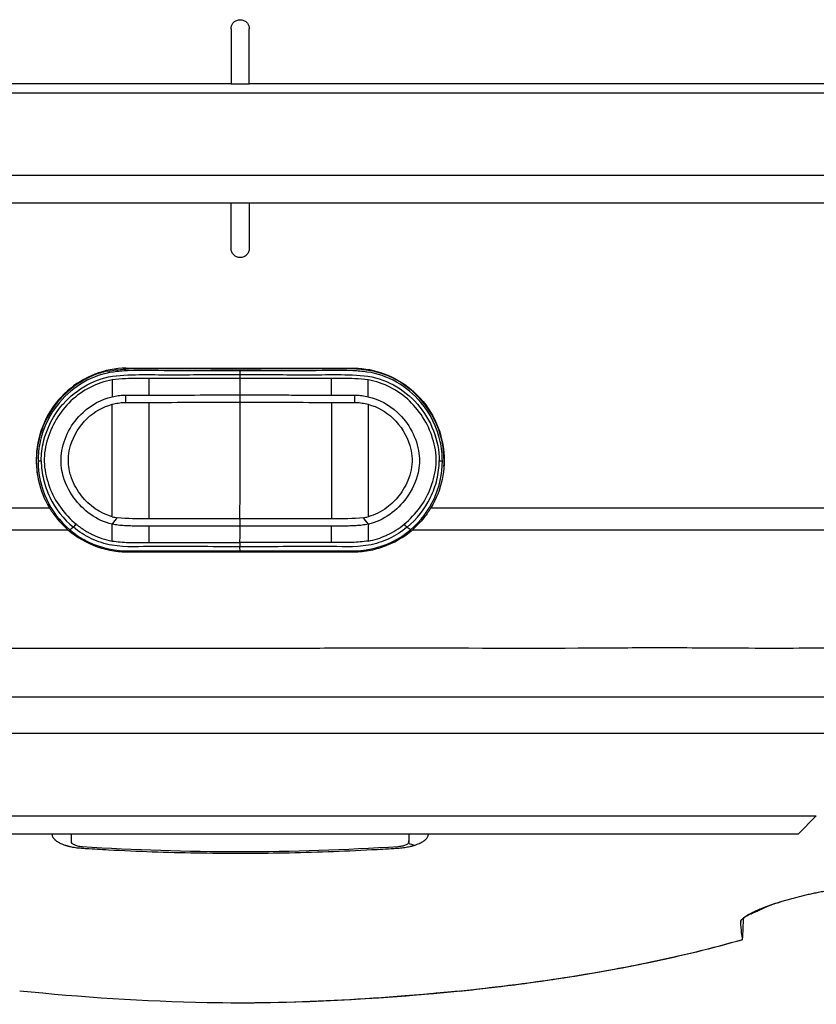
# Model space of a CAD drawing. Header units: millimetres. Extents: x 0 to 4378, y 0 to 2376.
# Tile 146 of 256: x 765 to 809, y 1950 to 2003. Entities that reach past the tile are written whole.
import ezdxf

# ---------------------------------------------------------------- set-up
doc = ezdxf.new("R2010")
doc.units = ezdxf.units.MM
doc.header["$LTSCALE"] = 0.2

# ---------------------------------------------------------------- blocks, each defined once
blk = doc.blocks.new('A$C67cfe5fe')
for p, q in [((-0.5, -163.4), (-0.5, -166.4)), ((0.5, -166.4), (0.5, -163.4)), ((-0.5, -166.4), (-39.432, -166.4)), ((-0.5, -166.4), (0.5, -166.4)), ((39.432, -166.4), (0.5, -166.4)), ((-39, -166.9), (39, -166.9)), ((-39, -171.4), (39, -171.4)), ((-39, -171.4), (39, -171.4)), ((-39, -172.9), (39, -172.9)), ((-0.5, -175.4), (-0.5, -172.9)), ((0.5, -172.9), (0.5, -175.4)), ((-6.228, -181.938), (-0.09, -181.938)), ((-0.09, -181.938), (6.228, -181.938)), ((-11.04, -187.015), (-10.872, -187.015)), ((10.877, -187.015), (11.045, -187.015)), ((10.456, -189.566), (10.456, -189.566)), ((10.857, -189.566), (10.857, -189.566)), ((10.859, -189.566), (10.859, -189.566)), ((13.986, -189.566), (13.986, -189.566)), ((23.43, -189.566), (23.43, -189.566)), ((26.929, -189.566), (26.929, -189.566)), ((27.559, -189.566), (27.559, -189.566)), ((-0.005, -191.927), (0.003, -191.927)), ((-39, -199.9), (39, -199.9)), ((37, -201.9), (-37, -201.9)), ((-31.475, -206.4), (31.475, -206.4)), ((30.475, -207.4), (31.475, -206.4)), ((30.475, -207.4), (-30.475, -207.4)), ((9.223, -207.818), (9.223, -207.765)), ((27.345, -212.188), (27.345, -212.211))]:
    blk.add_line(p, q)
for centre, radius, start, end in [((-3.35, -183.938), 1.5, 175.1175, 175.1294), ((-2, -188.4), 5.7, 53.6536, 53.6599), ((3.35, -183.938), 1.5, 4.8714, 4.8833), ((-6.35, -186.988), 0.784, 215.4561, 215.4593), ((-6.35, -186.988), 1, 230.3419, 230.3443), ((6.35, -186.988), 0.784, 325.2418, 325.2452), ((6.35, -186.988), 1, 310.0674, 310.0698)]:
    blk.add_arc(centre, radius, start, end)
for centre, major_axis, ratio, start_param, end_param in [((-6.986, -184.849), (0, -9.199), 0.000256, 4.463745, 4.565677), ((-4.974, -184.743), (-0.003, 9.195), 0.001532, 1.32558, 1.425488), ((4.979, -184.743), (-0.003, -9.195), 0.001532, 1.716105, 1.816012), ((6.991, -184.849), (0, -9.199), 0.000256, 1.717508, 1.81944), ((-6.293, -183.492), (-0.027, 0.358), 0.131782, 3.604181, 4.930859), ((0.069, -181.883), (41.488, 0.185), 0.036589, 4.559242, 4.590015), ((-0.007, -183.497), (0, -0.355), 0.003264, 0.504073, 1.825381), ((-0.057, -181.898), (41.434, -0.183), 0.03628, 4.834741, 4.865555), ((6.295, -183.492), (-0.024, -0.358), 0.119275, 4.493179, 5.819857), ((-6.921, -190.412), (-0.245, -0.32), 0.075438, 3.612818, 4.930109), ((-6.563, -185.29), (0.478, -4.846), 0.710711, 6.022517, 6.101881), ((-0.01, -190.482), (-0.005, 0.357), 0.003776, 0.498716, 1.824805), ((6.568, -185.29), (-0.478, -4.846), 0.710711, 0.181304, 0.260667), ((6.937, -190.404), (-0.251, 0.316), 0.0374, 4.493693, 5.810616)]:
    blk.add_ellipse(centre, major_axis=major_axis, ratio=ratio, start_param=start_param, end_param=end_param)
for points, knots in [([(-0.5, -163.4), (-0.5, -163.347), (-0.492, -163.295), (-0.457, -163.189), (-0.43, -163.138), (-0.361, -163.049), (-0.321, -163.013), (-0.221, -162.947), (-0.159, -162.921), (-0.075, -162.905), (-0.056, -162.903), (-0.03, -162.901), (-0.023, -162.9), (-0.01, -162.9), (-0.005, -162.9), (0.005, -162.9), (0.01, -162.9), (0.023, -162.9), (0.03, -162.901), (0.056, -162.903), (0.075, -162.905), (0.159, -162.921), (0.221, -162.947), (0.321, -163.013), (0.361, -163.049), (0.43, -163.138), (0.457, -163.189), (0.492, -163.295), (0.5, -163.347), (0.5, -163.4)], [-0.1574555, -0.1574555, -0.1574555, -0.1574555, -0.1416612, -0.1416612, -0.1241291, -0.1241291, -0.1081014, -0.1081014, -0.0880942, -0.0880942, -0.0825129, -0.0825129, -0.0802847, -0.0802847, -0.0787284, -0.0787284, -0.077172, -0.077172, -0.074944, -0.074944, -0.0693639, -0.0693639, -0.0493569, -0.0493569, -0.0333294, -0.0333294, -0.0157975, -0.0157975, -0.000001, -0.000001, -0.000001, -0.000001]), ([(0.5, -175.4), (0.5, -175.463), (0.488, -175.529), (0.437, -175.652), (0.398, -175.709), (0.31, -175.798), (0.253, -175.836), (0.13, -175.887), (0.063, -175.9), (-0.063, -175.9), (-0.13, -175.887), (-0.253, -175.836), (-0.31, -175.798), (-0.398, -175.709), (-0.437, -175.652), (-0.488, -175.529), (-0.5, -175.463), (-0.5, -175.4)], [0.1511512, 0.1511512, 0.1511512, 0.1511512, 0.1700527, 0.1700527, 0.1890362, 0.1890362, 0.2079284, 0.2079284, 0.2268206, 0.2268206, 0.2457128, 0.2457128, 0.264605, 0.264605, 0.2835884, 0.2835884, 0.3024899, 0.3024899, 0.3024899, 0.3024899]), ([(-6.228, -181.938), (-6.814, -181.949), (-7.395, -182.063), (-8.491, -182.49), (-8.998, -182.799), (-9.915, -183.609), (-10.306, -184.115), (-10.882, -185.247), (-11.059, -185.86), (-11.171, -187.03), (-11.135, -187.571), (-10.898, -188.614), (-10.697, -189.112), (-10.424, -189.566)], [-1.063022, -1.063022, -1.063022, -1.063022, -0.884806, -0.884806, -0.707382, -0.707382, -0.517464, -0.517464, -0.327347, -0.327347, -0.164239, -0.164239, -0.000391, -0.000391, -0.000391, -0.000391]), ([(-7.269, -182.113), (-7.53, -182.166), (-7.786, -182.241), (-8.644, -182.605), (-9.198, -182.985), (-10.595, -184.394), (-11.15, -185.702), (-11.139, -187.03), (-11.136, -187.41), (-11.089, -187.79), (-11.001, -188.161)], [-6.828206, -6.828206, -6.828206, -6.828206, -6.019079, -6.019079, -4.012719, -4.012719, 0, 0, 0, 1.155097, 1.155097, 1.155097, 1.155097]), ([(-0.005, -182.086), (-0.582, -182.086), (-1.249, -182.087), (-1.915, -182.086), (-2.004, -182.086), (-2.495, -182.085), (-2.985, -182.081), (-4.368, -182.097), (-5.262, -182.042), (-6.147, -182.086), (-6.406, -182.099), (-6.665, -182.121), (-8.06, -182.304), (-9.121, -182.928), (-10.386, -184.422), (-10.915, -185.499), (-11.04, -186.656), (-11.04, -187.015)], [-110.190469, -110.190469, -110.190469, -110.190469, -108.47688, -108.211247, -108.211247, -108.211247, -106.754335, -106.754335, -104.09027, -104.09027, -104.09027, -103.311035, -103.311035, -99.867736, -99.867736, -97.495612, -96.425052, -96.425052, -96.425052, -96.425052]), ([(-10.872, -187.015), (-10.872, -187.008), (-10.872, -187.002), (-10.872, -186.996), (-10.87, -186.648), (-10.825, -186.298), (-10.742, -185.956), (-10.56, -185.204), (-10.191, -184.496), (-9.684, -183.912), (-9.68, -183.909), (-9.677, -183.905), (-9.673, -183.901), (-8.932, -183.054), (-7.884, -182.471), (-6.775, -182.36), (-6.771, -182.36), (-6.767, -182.359), (-6.764, -182.359), (-6.21, -182.304), (-5.653, -182.293), (-5.093, -182.294), (-4.531, -182.295), (-3.967, -182.308), (-3.403, -182.302), (-2.836, -182.297), (-2.268, -182.297), (-1.699, -182.297), (-1.134, -182.297), (-0.569, -182.296), (-0.005, -182.296)], [-13.766731, -13.766731, -13.766731, -13.766731, -13.746995, -13.746995, -13.746995, -12.677572, -12.677572, -12.677572, -10.325221, -10.325221, -10.325221, -10.30933, -10.30933, -10.30933, -6.88347, -6.88347, -6.88347, -6.871665, -6.871665, -6.871665, -5.161042, -5.161042, -5.161042, -3.441356, -3.441356, -3.441356, -1.714274, -1.714274, -1.714274, 0, 0, 0, 0]), ([(-7.269, -182.113), (-7.076, -182.074), (-6.88, -182.046), (-6.488, -182.006), (-6.291, -181.993), (-6.094, -181.984)], [0, 0, 0, 0, 0.0591657, 0.0591657, 0.1183326, 0.1183326, 0.1183326, 0.1183326]), ([(6.102, -181.984), (4.069, -181.961), (2.036, -181.992), (-2.242, -181.996), (-4.07, -181.961), (-6.094, -181.984)], [-1.156807, -1.156807, -1.156807, -1.156807, -0.607264, -0.607264, 0, 0, 0, 0]), ([(11.045, -187.015), (11.045, -186.656), (10.92, -185.498), (10.391, -184.422), (9.127, -182.928), (8.065, -182.304), (6.67, -182.121), (6.412, -182.099), (6.153, -182.086), (5.267, -182.042), (4.373, -182.097), (2.99, -182.081), (2.5, -182.085), (2.01, -182.086), (1.92, -182.086), (1.252, -182.087), (0.58, -182.086), (-0.002, -182.086), (-0.005, -182.086)], [-123.959245, -123.959245, -123.959245, -123.959245, -122.889524, -120.519259, -120.519259, -117.078659, -117.078659, -116.300035, -116.300035, -116.300035, -113.638059, -113.638059, -112.182288, -112.182288, -112.182288, -111.916864, -110.197458, -110.190469, -110.190469, -110.190469, -110.190469]), ([(-0.005, -182.296), (1.131, -182.3), (2.266, -182.293), (4.528, -182.313), (5.655, -182.248), (7.891, -182.472), (8.943, -183.057), (10.429, -184.763), (10.876, -185.889), (10.877, -187.015)], [0, 0, 0, 0, 3.441683, 3.441683, 6.883366, 6.883366, 10.325049, 10.325049, 13.766731, 13.766731, 13.766731, 13.766731]), ([(6.23, -181.988), (6.209, -181.989), (6.187, -181.988), (6.144, -181.986), (6.123, -181.985), (6.102, -181.984)], [-0.01285355, -0.01285355, -0.01285355, -0.01285355, -0.00642169, -0.00642169, 0, 0, 0, 0]), ([(6.228, -181.938), (6.789, -181.948), (7.346, -182.053), (8.401, -182.446), (8.892, -182.731), (9.813, -183.498), (10.221, -183.993), (10.831, -185.111), (11.026, -185.721), (11.174, -186.912), (11.148, -187.477), (10.916, -188.57), (10.709, -189.092), (10.424, -189.566)], [0, 0, 0, 0, 0.170338, 0.170338, 0.339954, 0.339954, 0.529798, 0.529798, 0.719657, 0.719657, 0.888889, 0.888889, 1.059151, 1.059151, 1.059151, 1.059151]), ([(11.13, -187.324), (11.183, -186.419), (10.998, -185.502), (9.908, -183.416), (8.679, -182.394), (7.26, -182.11), (7.26, -182.11), (7.26, -182.11), (6.921, -182.042), (6.575, -182.008), (6.23, -181.988)], [28.013075, 28.013075, 28.013075, 28.013075, 30.759987, 30.759987, 35.15427, 35.15427, 35.154322, 35.154322, 35.154322, 36.2034, 36.2034, 36.2034, 36.2034]), ([(-6.988, -182.587), (-7.828, -182.727), (-8.622, -183.141), (-9.87, -184.329), (-10.325, -185.102), (-10.671, -186.349), (-10.728, -186.78), (-10.666, -187.626), (-10.561, -188.043), (-10.27, -188.832), (-10.074, -189.203), (-9.575, -189.887), (-9.277, -190.2), (-8.948, -190.472)], [20.788547, 20.788547, 20.788547, 20.788547, 23.444982, 23.444982, 26.101901, 26.101901, 27.43036, 27.43036, 28.758819, 28.758819, 30.087278, 30.087278, 31.415738, 31.415738, 31.415738, 31.415738]), ([(-0.005, -182.506), (-0.557, -182.506), (-1.109, -182.509), (-1.661, -182.509), (-2.213, -182.509), (-2.765, -182.507), (-3.317, -182.511), (-3.875, -182.516), (-4.432, -182.508), (-4.988, -182.511)], [13.589461, 13.589461, 13.589461, 13.589461, 15.291102, 15.291102, 15.291102, 16.992719, 16.992719, 16.992719, 18.712231, 18.712231, 18.712231, 18.712231]), ([(4.994, -182.511), (4.437, -182.508), (3.88, -182.516), (3.322, -182.511), (2.771, -182.507), (2.218, -182.509), (1.666, -182.509), (1.114, -182.509), (0.562, -182.506), (0.01, -182.506), (0.005, -182.506), (0, -182.506), (-0.005, -182.506)], [-18.712231, -18.712231, -18.712231, -18.712231, -16.997643, -16.997643, -16.997643, -15.300899, -15.300899, -15.300899, -13.604104, -13.604104, -13.604104, -13.589461, -13.589461, -13.589461, -13.589461]), ([(8.953, -190.472), (9.283, -190.2), (9.58, -189.887), (10.079, -189.203), (10.275, -188.832), (10.567, -188.043), (10.671, -187.626), (10.734, -186.78), (10.676, -186.349), (10.33, -185.102), (9.876, -184.329), (8.627, -183.141), (7.834, -182.727), (6.994, -182.587)], [-31.415738, -31.415738, -31.415738, -31.415738, -30.087278, -30.087278, -28.758819, -28.758819, -27.43036, -27.43036, -26.101901, -26.101901, -23.444982, -23.444982, -20.788547, -20.788547, -20.788547, -20.788547]), ([(-6.988, -183.505), (-6.879, -183.479), (-6.769, -183.459), (-6.658, -183.444), (-6.548, -183.428), (-6.437, -183.418), (-6.325, -183.414), (-6.301, -183.412), (-6.277, -183.412), (-6.253, -183.411)], [16.2046565, 16.2046565, 16.2046565, 16.2046565, 16.5350251, 16.5350251, 16.5350251, 16.8635253, 16.8635253, 16.8635253, 16.9347143, 16.9347143, 16.9347143, 16.9347143]), ([(-4.988, -183.412), (-4.575, -183.411), (-4.161, -183.411), (-3.334, -183.41), (-2.918, -183.41), (-1.671, -183.408), (-0.838, -183.407), (-0.006, -183.407)], [-0.5003967, -0.5003967, -0.5003967, -0.5003967, -0.3749442, -0.3749442, -0.2498089, -0.2498089, 0, 0, 0, 0]), ([(-0.006, -183.407), (0.83, -183.407), (1.665, -183.408), (2.707, -183.409), (2.915, -183.41), (3.28, -183.41), (3.436, -183.41), (4.06, -183.411), (4.527, -183.411), (4.994, -183.412)], [-0.5013435, -0.5013435, -0.5013435, -0.5013435, -0.2507469, -0.2507469, -0.1880948, -0.1880948, -0.1410476, -0.1410476, -0.0000391, -0.0000391, -0.0000391, -0.0000391]), ([(6.258, -183.411), (6.282, -183.412), (6.307, -183.412), (6.331, -183.413), (6.442, -183.418), (6.553, -183.428), (6.663, -183.443), (6.774, -183.459), (6.885, -183.479), (6.994, -183.505)], [-16.9650672, -16.9650672, -16.9650672, -16.9650672, -16.8938577, -16.8938577, -16.8938577, -16.565263, -16.565263, -16.565263, -16.2347997, -16.2347997, -16.2347997, -16.2347997]), ([(-6.997, -190.466), (-7.844, -190.28), (-8.575, -189.718), (-9.082, -189.027), (-9.38, -188.621), (-9.6, -188.153), (-9.709, -187.662), (-9.787, -187.316), (-9.809, -186.96), (-9.764, -186.606), (-9.655, -185.751), (-9.215, -184.946), (-8.584, -184.358), (-8.136, -183.939), (-7.58, -183.645), (-6.988, -183.505)], [6.83821, 6.83821, 6.83821, 6.83821, 9.362067, 9.362067, 9.362067, 10.842339, 10.842339, 10.842339, 11.887217, 11.887217, 11.887217, 14.411544, 14.411544, 14.411544, 16.204654, 16.204654, 16.204654, 16.204654]), ([(-9.267, -186.173), (-9.101, -185.612), (-8.774, -185.096), (-7.972, -184.32), (-7.497, -184.055), (-6.988, -183.918)], [12.517617, 12.517617, 12.517617, 12.517617, 14.410588, 14.410588, 16.122649, 16.122649, 16.122649, 16.122649]), ([(-6.989, -190.06), (-6.988, -189.856), (-6.988, -189.652), (-6.988, -189.446), (-6.988, -188.631), (-6.988, -187.796), (-6.988, -186.964), (-6.988, -186.95), (-6.988, -186.936), (-6.988, -186.922), (-6.988, -186.076), (-6.988, -185.234), (-6.988, -184.432), (-6.988, -184.258), (-6.988, -184.087), (-6.988, -183.918)], [-8.25646, -8.25646, -8.25646, -8.25646, -7.624618, -7.624618, -7.624618, -5.1247, -5.1247, -5.1247, -5.082989, -5.082989, -5.082989, -2.541442, -2.541442, -2.541442, -1.992945, -1.992945, -1.992945, -1.992945]), ([(-6.988, -183.918), (-6.88, -183.889), (-6.769, -183.865), (-6.658, -183.848), (-6.548, -183.831), (-6.437, -183.82), (-6.325, -183.814), (-6.3, -183.813), (-6.274, -183.812), (-6.248, -183.811)], [16.1226828, 16.1226828, 16.1226828, 16.1226828, 16.4885012, 16.4885012, 16.4885012, 16.8511653, 16.8511653, 16.8511653, 16.9347143, 16.9347143, 16.9347143, 16.9347143]), ([(-6.248, -183.811), (-6.061, -183.812), (-5.793, -183.811), (-5.404, -183.811), (-5.192, -183.81), (-4.988, -183.811)], [0, 0, 0, 0, 0.0569111, 0.0569111, 0.1273668, 0.1273668, 0.1273668, 0.1273668]), ([(-4.988, -183.811), (-4.989, -184.294), (-4.989, -184.785), (-4.989, -185.284), (-4.989, -185.852), (-4.989, -186.432), (-4.989, -187.02), (-4.989, -187.837), (-4.989, -188.673), (-4.989, -189.53), (-4.989, -189.742), (-4.988, -189.955), (-4.988, -190.17)], [1.942734, 1.942734, 1.942734, 1.942734, 3.510907, 3.510907, 3.510907, 5.294969, 5.294969, 5.294969, 7.771433, 7.771433, 7.771433, 8.384461, 8.384461, 8.384461, 8.384461]), ([(-0.015, -190.169), (-0.01, -189.59), (-0.007, -189.02), (-0.005, -188.459), (0.002, -187.002), (0, -185.605), (-0.005, -184.268), (-0.005, -184.114), (-0.006, -183.96), (-0.006, -183.808)], [0.073579, 0.073579, 0.073579, 0.073579, 1.773456, 1.773456, 1.773456, 6.187837, 6.187837, 6.187837, 6.697304, 6.697304, 6.697304, 6.697304]), ([(4.994, -183.811), (5.198, -183.81), (5.409, -183.811), (5.798, -183.811), (6.066, -183.812), (6.254, -183.811)], [0, 0, 0, 0, 0.0616854, 0.0616854, 0.1115163, 0.1115163, 0.1115163, 0.1115163]), ([(4.994, -183.811), (4.994, -184.294), (4.994, -184.785), (4.994, -185.284), (4.994, -185.852), (4.995, -186.431), (4.995, -187.02), (4.994, -187.837), (4.994, -188.673), (4.994, -189.53), (4.994, -189.742), (4.994, -189.955), (4.994, -190.17)], [1.942734, 1.942734, 1.942734, 1.942734, 3.510907, 3.510907, 3.510907, 5.294969, 5.294969, 5.294969, 7.771433, 7.771433, 7.771433, 8.384461, 8.384461, 8.384461, 8.384461]), ([(6.254, -183.811), (6.279, -183.812), (6.305, -183.813), (6.331, -183.814), (6.442, -183.82), (6.553, -183.831), (6.663, -183.848), (6.774, -183.865), (6.885, -183.888), (6.994, -183.918)], [-16.9650672, -16.9650672, -16.9650672, -16.9650672, -16.8814942, -16.8814942, -16.8814942, -16.518726, -16.518726, -16.518726, -16.1528025, -16.1528025, -16.1528025, -16.1528025]), ([(6.994, -183.505), (7.585, -183.645), (8.141, -183.939), (8.589, -184.357), (9.22, -184.946), (9.66, -185.751), (9.769, -186.606), (9.814, -186.96), (9.792, -187.316), (9.715, -187.662), (9.605, -188.152), (9.385, -188.621), (9.088, -189.026), (8.581, -189.718), (7.849, -190.28), (7.003, -190.466)], [-16.234798, -16.234798, -16.234798, -16.234798, -14.441202, -14.441202, -14.441202, -11.916208, -11.916208, -11.916208, -10.870941, -10.870941, -10.870941, -9.390513, -9.390513, -9.390513, -6.865662, -6.865662, -6.865662, -6.865662]), ([(6.994, -183.918), (7.502, -184.055), (7.977, -184.32), (8.779, -185.096), (9.106, -185.612), (9.273, -186.173)], [-16.152768, -16.152768, -16.152768, -16.152768, -14.440216, -14.440216, -12.546701, -12.546701, -12.546701, -12.546701]), ([(6.994, -183.918), (6.994, -184.087), (6.994, -184.258), (6.994, -184.432), (6.994, -185.234), (6.994, -186.076), (6.994, -186.922), (6.994, -186.936), (6.994, -186.95), (6.994, -186.964), (6.994, -187.796), (6.994, -188.631), (6.994, -189.446), (6.994, -189.652), (6.994, -189.856), (6.994, -190.059)], [1.992945, 1.992945, 1.992945, 1.992945, 2.541442, 2.541442, 2.541442, 5.082989, 5.082989, 5.082989, 5.1247, 5.1247, 5.1247, 7.624618, 7.624618, 7.624618, 8.25646, 8.25646, 8.25646, 8.25646]), ([(-9.298, -187.663), (-9.375, -187.366), (-9.404, -187.057), (-9.36, -186.553), (-9.323, -186.361), (-9.267, -186.173)], [10.889931, 10.889931, 10.889931, 10.889931, 11.886462, 11.886462, 12.517617, 12.517617, 12.517617, 12.517617]), ([(9.273, -186.173), (9.328, -186.361), (9.365, -186.553), (9.417, -187.155), (9.354, -187.561), (9.217, -187.943), (9.091, -188.295), (8.903, -188.628), (8.481, -189.16), (8.259, -189.378), (8.013, -189.561), (7.706, -189.789), (7.361, -189.962), (6.994, -190.059)], [-12.546701, -12.546701, -12.546701, -12.546701, -11.915365, -11.915365, -10.602154, -10.602154, -10.602154, -9.390513, -9.390513, -8.401614, -8.401614, -8.401614, -7.169137, -7.169137, -7.169137, -7.169137]), ([(-11.04, -187.015), (-11.041, -187.732), (-10.882, -188.444), (-10.589, -189.082), (-10.296, -189.72), (-9.861, -190.304), (-9.306, -190.774)], [-96.425052, -96.425052, -96.425052, -96.425052, -94.283051, -94.283051, -94.283051, -92.14105, -92.14105, -92.14105, -92.14105]), ([(-10.872, -187.015), (-10.87, -187.356), (-10.823, -187.696), (-10.743, -188.026), (-10.662, -188.363), (-10.547, -188.689), (-10.4, -188.997), (-10.397, -189.003), (-10.395, -189.008), (-10.392, -189.014), (-10.095, -189.628), (-9.652, -190.187), (-9.111, -190.635)], [-41.323422, -41.323422, -41.323422, -41.323422, -40.272392, -40.272392, -40.272392, -39.2015, -39.2015, -39.2015, -39.181422, -39.181422, -39.181422, -37.039421, -37.039421, -37.039421, -37.039421]), ([(9.116, -190.635), (9.657, -190.187), (10.1, -189.628), (10.397, -189.014), (10.4, -189.008), (10.403, -189.003), (10.405, -188.997), (10.553, -188.689), (10.668, -188.363), (10.749, -188.026), (10.828, -187.696), (10.875, -187.356), (10.877, -187.015)], [37.039421, 37.039421, 37.039421, 37.039421, 39.181422, 39.181422, 39.181422, 39.2015, 39.2015, 39.2015, 40.272392, 40.272392, 40.272392, 41.323422, 41.323422, 41.323422, 41.323422]), ([(9.311, -190.773), (9.866, -190.304), (10.301, -189.72), (10.888, -188.444), (11.046, -187.732), (11.045, -187.015)], [-128.243246, -128.243246, -128.243246, -128.243246, -126.101245, -126.101245, -123.959245, -123.959245, -123.959245, -123.959245]), ([(-6.989, -190.06), (-7.65, -189.884), (-8.238, -189.457), (-8.665, -188.92), (-8.898, -188.627), (-9.087, -188.295), (-9.213, -187.943), (-9.246, -187.851), (-9.274, -187.757), (-9.298, -187.663)], [7.141582, 7.141582, 7.141582, 7.141582, 9.362054, 9.362054, 9.362054, 10.573628, 10.573628, 10.573628, 10.889931, 10.889931, 10.889931, 10.889931]), ([(-40.94, -189.566), (-40.94, -189.566), (-40.937, -189.566), (-40.932, -189.566), (-40.887, -189.566), (-40.651, -189.566), (-40.226, -189.566), (-39.801, -189.566), (-39.184, -189.566), (-38.398, -189.566), (-37.612, -189.566), (-36.654, -189.566), (-35.521, -189.566), (-34.387, -189.566), (-33.077, -189.566), (-31.639, -189.566), (-30.201, -189.566), (-28.624, -189.566), (-26.907, -189.566), (-25.19, -189.566), (-23.331, -189.566), (-21.398, -189.566), (-18.004, -189.566), (-14.3, -189.566), (-10.424, -189.566)], [-0.5034941, -0.5034941, -0.5034941, -0.5034941, -0.4959406, -0.4959406, -0.4959406, -0.4320026, -0.4320026, -0.4320026, -0.3680646, -0.3680646, -0.3680646, -0.3041266, -0.3041266, -0.3041266, -0.2401886, -0.2401886, -0.2401886, -0.1762506, -0.1762506, -0.1762506, -0.1123126, -0.1123126, -0.1123126, 0, 0, 0, 0]), ([(-10.424, -189.566), (-10.393, -189.618), (-10.358, -189.673), (-10.285, -189.786), (-10.248, -189.84), (-10.134, -189.999), (-10.054, -190.103), (-9.728, -190.49), (-9.505, -190.688), (-9.411, -190.769)], [-0.06400045, -0.06400045, -0.06400045, -0.06400045, -0.05698624, -0.05698624, -0.05040221, -0.05040221, -0.03728617, -0.03728617, -0.00001779, -0.00001779, -0.00001779, -0.00001779]), ([(10.424, -189.566), (10.393, -189.618), (10.358, -189.673), (10.285, -189.786), (10.248, -189.84), (10.134, -189.999), (10.054, -190.103), (9.729, -190.489), (9.507, -190.687), (9.411, -190.77)], [0.0000195, 0.0000195, 0.0000195, 0.0000195, 0.0187409, 0.0187409, 0.0363222, 0.0363222, 0.0713463, 0.0713463, 0.1704652, 0.1704652, 0.1704652, 0.1704652]), ([(10.424, -189.566), (14.454, -189.566), (18.319, -189.566), (21.827, -189.566), (23.818, -189.566), (25.726, -189.566), (27.481, -189.566), (29.236, -189.566), (30.836, -189.566), (32.284, -189.566), (33.732, -189.566), (35.038, -189.566), (36.149, -189.566), (37.259, -189.566), (38.179, -189.566), (38.912, -189.566), (39.644, -189.566), (40.19, -189.566), (40.526, -189.566), (40.802, -189.566), (40.94, -189.566), (40.94, -189.566)], [-1, -1, -1, -1, -0.8874103, -0.8874103, -0.8874103, -0.8234994, -0.8234994, -0.8234994, -0.7595886, -0.7595886, -0.7595886, -0.6956777, -0.6956777, -0.6956777, -0.6317668, -0.6317668, -0.6317668, -0.5678559, -0.5678559, -0.5678559, -0.5152333, -0.5152333, -0.5152333, -0.5152333]), ([(-4.988, -190.578), (-5.081, -190.578), (-5.173, -190.578), (-5.266, -190.577), (-5.285, -190.577), (-5.304, -190.577), (-5.323, -190.576), (-5.434, -190.576), (-5.546, -190.575), (-5.657, -190.573), (-5.769, -190.571), (-5.88, -190.569), (-5.991, -190.567), (-6.103, -190.564), (-6.214, -190.562), (-6.324, -190.555), (-6.436, -190.548), (-6.547, -190.537), (-6.657, -190.522), (-6.769, -190.508), (-6.879, -190.489), (-6.997, -190.466)], [4.856578, 4.856578, 4.856578, 4.856578, 5.128657, 5.128657, 5.128657, 5.185049, 5.185049, 5.185049, 5.513346, 5.513346, 5.513346, 5.841966, 5.841966, 5.841966, 6.171736, 6.171736, 6.171736, 6.503514, 6.503514, 6.503514, 6.83821, 6.83821, 6.83821, 6.83821]), ([(-4.988, -190.17), (-5.009, -190.17), (-5.029, -190.17), (-5.605, -190.172), (-6.162, -190.19), (-6.714, -190.118)], [5.06648, 5.06648, 5.06648, 5.06648, 5.128657, 5.128657, 6.83821, 6.83821, 6.83821, 6.83821]), ([(-0.015, -190.169), (-0.576, -190.169), (-1.137, -190.168), (-1.697, -190.168), (-2.257, -190.168), (-2.817, -190.167), (-3.376, -190.168), (-3.915, -190.168), (-4.452, -190.168), (-4.988, -190.17)], [0, 0, 0, 0, 1.709554, 1.709554, 1.709554, 3.419104, 3.419104, 3.419104, 5.066451, 5.066451, 5.066451, 5.066451]), ([(4.994, -190.17), (4.452, -190.168), (3.908, -190.168), (3.364, -190.168), (2.24, -190.167), (1.112, -190.169), (-0.015, -190.169)], [-5.096168, -5.096168, -5.096168, -5.096168, -3.432831, -3.432831, -3.432831, 0, 0, 0, 0]), ([(6.719, -190.118), (6.165, -190.19), (5.605, -190.172), (5.028, -190.17), (5.011, -190.17), (4.994, -190.17)], [-6.865662, -6.865662, -6.865662, -6.865662, -5.149247, -5.149247, -5.096195, -5.096195, -5.096195, -5.096195]), ([(7.003, -190.466), (6.884, -190.489), (6.774, -190.508), (6.663, -190.522), (6.552, -190.537), (6.441, -190.548), (6.33, -190.555), (6.219, -190.562), (6.108, -190.564), (5.996, -190.567), (5.885, -190.569), (5.774, -190.571), (5.663, -190.573), (5.551, -190.575), (5.44, -190.576), (5.328, -190.576), (5.307, -190.577), (5.286, -190.577), (5.264, -190.577), (5.174, -190.578), (5.084, -190.578), (4.994, -190.578)], [-6.865662, -6.865662, -6.865662, -6.865662, -6.53091, -6.53091, -6.53091, -6.199058, -6.199058, -6.199058, -5.869205, -5.869205, -5.869205, -5.540502, -5.540502, -5.540502, -5.212131, -5.212131, -5.212131, -5.149247, -5.149247, -5.149247, -4.883582, -4.883582, -4.883582, -4.883582]), ([(-40.851, -190.77), (-40.851, -190.77), (-40.848, -190.77), (-40.843, -190.77), (-40.828, -190.77), (-40.794, -190.77), (-40.745, -190.77), (-40.462, -190.769), (-39.643, -190.768), (-38.911, -190.769), (-38.724, -190.769), (-38.542, -190.769), (-38.371, -190.769), (-37.801, -190.769), (-37.235, -190.77), (-36.761, -190.77), (-36.195, -190.77), (-35.765, -190.77), (-35.557, -190.77), (-34.037, -190.768), (-32.756, -190.768), (-32.15, -190.767), (-31.966, -190.767), (-31.84, -190.767), (-31.777, -190.767), (-31.304, -190.768), (-30.589, -190.768), (-29.565, -190.769), (-28.237, -190.77), (-27.384, -190.77), (-27.148, -190.77), (-27.018, -190.77), (-26.887, -190.77), (-26.756, -190.77), (-25.185, -190.769), (-23.514, -190.768), (-21.774, -190.768), (-20.224, -190.767), (-18.249, -190.768), (-15.826, -190.769), (-15.033, -190.769), (-13.97, -190.769), (-12.633, -190.769), (-11.693, -190.769), (-10.617, -190.77), (-9.411, -190.769)], [-0.5075968, -0.5075968, -0.5075968, -0.5075968, -0.5, -0.5, -0.5, -0.4848641, -0.4848641, -0.4848641, -0.3973591, -0.3973591, -0.3973591, -0.375, -0.375, -0.375, -0.3465594, -0.3465594, -0.3465594, -0.3125, -0.3125, -0.3125, -0.2645883, -0.2645883, -0.2645883, -0.25, -0.25, -0.25, -0.21875, -0.21875, -0.21875, -0.1875, -0.1875, -0.1875, -0.1826751, -0.1826751, -0.1826751, -0.125, -0.125, -0.125, -0.0625, -0.0625, -0.0625, -0.0258077, -0.0258077, -0.0258077, 0, 0, 0, 0]), ([(-9.411, -190.769), (-8.938, -191.179), (-8.393, -191.494), (-7.51, -191.804), (-7.208, -191.878), (-6.748, -191.948), (-6.593, -191.964), (-6.276, -191.982), (-6.174, -191.979), (-5.974, -191.98)], [-0.4608596, -0.4608596, -0.4608596, -0.4608596, -0.2319778, -0.2319778, -0.1176594, -0.1176594, -0.0605125, -0.0605125, -0.000004, -0.000004, -0.000004, -0.000004]), ([(-9.306, -190.774), (-8.695, -191.293), (-7.954, -191.652), (-6.394, -191.996), (-5.594, -191.908), (-4.006, -191.926), (-2.409, -191.928), (-0.805, -191.927), (-0.005, -191.927)], [-92.14105, -92.14105, -92.14105, -92.14105, -89.768052, -89.768052, -87.395054, -87.395054, -85.022055, -82.649057, -82.649057, -82.649057, -82.649057]), ([(-0.011, -191.698), (-0.792, -191.698), (-1.572, -191.697), (-2.351, -191.696), (-3.131, -191.696), (-3.909, -191.695), (-4.684, -191.691), (-4.687, -191.691), (-4.69, -191.691), (-4.694, -191.691), (-5.465, -191.687), (-6.238, -191.75), (-6.999, -191.619), (-7.004, -191.618), (-7.01, -191.617), (-7.015, -191.616), (-7.397, -191.549), (-7.771, -191.428), (-8.125, -191.262), (-8.478, -191.097), (-8.814, -190.89), (-9.111, -190.635)], [27.547428, 27.547428, 27.547428, 27.547428, 29.915632, 29.915632, 29.915632, 32.28311, 32.28311, 32.28311, 32.293424, 32.293424, 32.293424, 34.650769, 34.650769, 34.650769, 34.666423, 34.666423, 34.666423, 35.852922, 35.852922, 35.852922, 37.039421, 37.039421, 37.039421, 37.039421]), ([(-8.948, -190.472), (-8.912, -190.505), (-8.874, -190.537), (-8.788, -190.602), (-8.736, -190.64), (-8.62, -190.723), (-8.539, -190.777), (-8.388, -190.869), (-8.327, -190.903), (-8.188, -190.978), (-8.107, -191.019), (-7.746, -191.188), (-7.388, -191.322), (-6.988, -191.39)], [0, 0, 0, 0, 0.0146911, 0.0146911, 0.0270405, 0.0270405, 0.0580232, 0.0580232, 0.077436, 0.077436, 0.1037284, 0.1037284, 0.1923821, 0.1923821, 0.1923821, 0.1923821]), ([(-0.011, -190.572), (-0.838, -190.572), (-1.67, -190.57), (-2.916, -190.57), (-3.34, -190.569), (-4.162, -190.573), (-4.575, -190.577), (-4.988, -190.578)], [-0.4980541, -0.4980541, -0.4980541, -0.4980541, -0.2482966, -0.2482966, -0.1249533, -0.1249533, -0.0001115, -0.0001115, -0.0001115, -0.0001115]), ([(-0.017, -191.469), (-0.011, -191.368), (-0.007, -191.268), (-0.005, -191.167), (-0.001, -191.031), (-0.001, -190.895), (-0.005, -190.759), (-0.006, -190.696), (-0.008, -190.634), (-0.011, -190.572)], [-1.0896743, -1.0896743, -1.0896743, -1.0896743, -0.7634499, -0.7634499, -0.7634499, -0.3184296, -0.3184296, -0.3184296, -0.1133023, -0.1133023, -0.1133023, -0.1133023]), ([(4.994, -190.578), (4.579, -190.577), (4.163, -190.573), (3.332, -190.569), (2.908, -190.57), (1.661, -190.57), (0.825, -190.571), (-0.011, -190.572)], [-0.4984902, -0.4984902, -0.4984902, -0.4984902, -0.3746356, -0.3746356, -0.2508217, -0.2508217, -0.0000001, -0.0000001, -0.0000001, -0.0000001]), ([(9.116, -190.635), (8.814, -190.887), (8.482, -191.098), (8.127, -191.264), (7.772, -191.429), (7.396, -191.549), (7.013, -191.616), (6.246, -191.751), (5.466, -191.686), (4.689, -191.691), (3.914, -191.695), (3.136, -191.696), (2.357, -191.697), (2.352, -191.697), (2.347, -191.697), (2.342, -191.697), (1.568, -191.698), (0.792, -191.697), (0.016, -191.698), (0.007, -191.698), (-0.002, -191.698), (-0.011, -191.698)], [-37.039421, -37.039421, -37.039421, -37.039421, -35.852961, -35.852961, -35.852961, -34.66644, -34.66644, -34.66644, -32.296832, -32.296832, -32.296832, -29.935323, -29.935323, -29.935323, -29.920458, -29.920458, -29.920458, -27.574383, -27.574383, -27.574383, -27.547428, -27.547428, -27.547428, -27.547428]), ([(0.003, -191.927), (0.005, -191.927), (0.808, -191.927), (2.414, -191.928), (4.011, -191.926), (5.599, -191.908), (6.399, -191.996), (7.959, -191.652), (8.7, -191.293), (9.311, -190.773)], [-137.742306, -137.742306, -137.742306, -137.742306, -137.735239, -135.362241, -132.989243, -132.989243, -130.616244, -130.616244, -128.243246, -128.243246, -128.243246, -128.243246]), ([(5.974, -191.98), (6.173, -191.979), (6.274, -191.982), (6.59, -191.964), (6.745, -191.948), (7.204, -191.879), (7.506, -191.805), (8.39, -191.496), (8.937, -191.18), (9.411, -190.77)], [-0.3780935, -0.3780935, -0.3780935, -0.3780935, -0.3289343, -0.3289343, -0.2821356, -0.2821356, -0.188521, -0.188521, -0.000305, -0.000305, -0.000305, -0.000305]), ([(6.994, -191.39), (7.335, -191.332), (7.668, -191.223), (7.984, -191.08), (7.999, -191.073), (8.015, -191.066), (8.03, -191.058), (8.361, -190.904), (8.674, -190.709), (8.953, -190.472)], [-33.655651, -33.655651, -33.655651, -33.655651, -32.588177, -32.588177, -32.588177, -32.535769, -32.535769, -32.535769, -31.415738, -31.415738, -31.415738, -31.415738]), ([(9.411, -190.77), (13.79, -190.77), (17.992, -190.77), (21.778, -190.77), (23.765, -190.77), (25.669, -190.77), (27.42, -190.77), (29.171, -190.77), (30.768, -190.77), (32.212, -190.77), (33.657, -190.77), (34.96, -190.77), (36.068, -190.77), (37.176, -190.77), (38.094, -190.77), (38.825, -190.77), (39.555, -190.77), (40.1, -190.77), (40.435, -190.77), (40.711, -190.77), (40.849, -190.77), (40.849, -190.77)], [0, 0, 0, 0, 0.1205223, 0.1205223, 0.1205223, 0.1837668, 0.1837668, 0.1837668, 0.2470112, 0.2470112, 0.2470112, 0.3102557, 0.3102557, 0.3102557, 0.3735002, 0.3735002, 0.3735002, 0.4367446, 0.4367446, 0.4367446, 0.4888005, 0.4888005, 0.4888005, 0.4888005]), ([(-6.988, -191.39), (-6.955, -191.395), (-6.921, -191.4), (-6.887, -191.405), (-6.59, -191.445), (-6.291, -191.465), (-5.991, -191.47), (-5.656, -191.475), (-5.323, -191.473), (-4.988, -191.469)], [33.655801, 33.655801, 33.655801, 33.655801, 33.760716, 33.760716, 33.760716, 34.688162, 34.688162, 34.688162, 35.720545, 35.720545, 35.720545, 35.720545]), ([(-4.988, -191.469), (-4.164, -191.46), (-3.337, -191.465), (-1.678, -191.466), (-0.847, -191.467), (-0.017, -191.469)], [35.720723, 35.720723, 35.720723, 35.720723, 38.259702, 38.259702, 40.798705, 40.798705, 40.798705, 40.798705]), ([(4.994, -191.469), (4.162, -191.46), (3.329, -191.465), (1.658, -191.466), (0.82, -191.467), (-0.017, -191.469)], [35.720722, 35.720722, 35.720722, 35.720722, 38.259702, 38.259702, 40.798702, 40.798702, 40.798702, 40.798702]), ([(6.993, -191.39), (6.96, -191.395), (6.926, -191.4), (6.893, -191.405), (6.595, -191.445), (6.296, -191.465), (5.998, -191.471), (5.665, -191.477), (5.328, -191.473), (4.994, -191.469)], [33.655801, 33.655801, 33.655801, 33.655801, 33.760753, 33.760753, 33.760753, 34.688313, 34.688313, 34.688313, 35.720545, 35.720545, 35.720545, 35.720545]), ([(-5.974, -191.98), (-3.98, -191.98), (-1.985, -191.98), (1.997, -191.98), (3.983, -191.98), (5.974, -191.98)], [0, 0, 0, 0, 0.604975, 0.604975, 1.212492, 1.212492, 1.212492, 1.212492]), ([(-39, -197.248), (-39, -197.247), (-38.986, -197.244), (-38.919, -197.239), (-38.849, -197.24), (-38.678, -197.235), (-38.592, -197.232), (-38.251, -197.225), (-37.926, -197.222), (-37.177, -197.225), (-36.779, -197.229), (-35.861, -197.238), (-35.34, -197.242), (-33.983, -197.235), (-33.104, -197.221), (-31.556, -197.212), (-30.953, -197.211), (-29.331, -197.216), (-28.271, -197.226), (-25.264, -197.246), (-23.214, -197.228), (-18.536, -197.208), (-15.895, -197.229), (-12.14, -197.241), (-11.129, -197.24), (-8.385, -197.239), (-6.632, -197.24), (-4.355, -197.24), (-3.847, -197.24), (-2.731, -197.24), (-2.124, -197.24), (-0.864, -197.24), (-0.211, -197.241), (0.839, -197.241), (1.235, -197.241), (1.775, -197.24), (1.918, -197.24), (3.42, -197.24), (4.776, -197.233), (10.446, -197.215), (14.618, -197.255), (19.811, -197.224), (21.107, -197.215), (23.152, -197.211), (23.929, -197.213), (26.845, -197.226), (28.809, -197.246), (31.772, -197.223), (32.88, -197.212), (34.836, -197.216), (35.681, -197.231), (37.035, -197.244), (37.565, -197.239), (38.258, -197.239), (38.483, -197.24), (38.816, -197.24), (38.923, -197.239), (38.99, -197.241), (39, -197.241), (39, -197.241)], [-18.187613, -18.187613, -18.187613, -18.187613, -18.013356, -18.013356, -17.752865, -17.752865, -17.569307, -17.569307, -17.129255, -17.129255, -16.762146, -16.762146, -16.387459, -16.387459, -15.882593, -15.882593, -15.586977, -15.586977, -15.126345, -15.126345, -14.357922, -14.357922, -13.491729, -13.491729, -13.178557, -13.178557, -12.649887, -12.649887, -12.498415, -12.498415, -12.318089, -12.318089, -12.124815, -12.124815, -12.007373, -12.007373, -11.964756, -11.964756, -11.555527, -11.555527, -10.242526, -10.242526, -9.787003, -9.787003, -9.494757, -9.494757, -8.658648, -8.658648, -8.069674, -8.069674, -7.481399, -7.481399, -6.943069, -6.943069, -6.570845, -6.570845, -6.198458, -6.198458, -6.048973, -6.048973, -6.048973, -6.048973]), ([(-10.244, -207.517), (-10.247, -207.504), (-10.25, -207.492), (-10.251, -207.479), (-10.253, -207.469), (-10.253, -207.459), (-10.253, -207.45), (-10.253, -207.44), (-10.253, -207.43), (-10.253, -207.42), (-10.253, -207.413), (-10.253, -207.407), (-10.253, -207.4)], [-0.701782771, -0.701782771, -0.701782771, -0.701782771, -0.70035693, -0.70035693, -0.70035693, -0.699218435, -0.699218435, -0.699218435, -0.69807994, -0.69807994, -0.69807994, -0.697310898, -0.697310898, -0.697310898, -0.697310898]), ([(-9.375, -208.076), (-9.386, -208.073), (-9.397, -208.07), (-9.407, -208.067), (-9.418, -208.064), (-9.429, -208.061), (-9.44, -208.058), (-9.451, -208.055), (-9.461, -208.051), (-9.472, -208.048), (-9.482, -208.045), (-9.493, -208.042), (-9.503, -208.039), (-9.514, -208.035), (-9.524, -208.032), (-9.534, -208.029), (-9.544, -208.025), (-9.555, -208.022), (-9.565, -208.019), (-9.597, -208.008), (-9.628, -207.996), (-9.659, -207.984), (-9.699, -207.969), (-9.737, -207.953), (-9.773, -207.937), (-9.846, -207.903), (-9.911, -207.868), (-9.969, -207.831), (-9.997, -207.813), (-10.024, -207.794), (-10.048, -207.775), (-10.061, -207.766), (-10.072, -207.756), (-10.083, -207.747), (-10.089, -207.742), (-10.094, -207.737), (-10.1, -207.732), (-10.105, -207.727), (-10.11, -207.722), (-10.115, -207.718), (-10.156, -207.679), (-10.187, -207.639), (-10.21, -207.599), (-10.226, -207.571), (-10.237, -207.544), (-10.244, -207.517)], [-0.72583083, -0.72583083, -0.72583083, -0.72583083, -0.72529003, -0.72529003, -0.72529003, -0.72474923, -0.72474923, -0.72474923, -0.72420843, -0.72420843, -0.72420843, -0.72366763, -0.72366763, -0.72366763, -0.72312683, -0.72312683, -0.72312683, -0.72258602, -0.72258602, -0.72258602, -0.72084984, -0.72084984, -0.72084984, -0.71857285, -0.71857285, -0.71857285, -0.71401887, -0.71401887, -0.71401887, -0.71174188, -0.71174188, -0.71174188, -0.71060338, -0.71060338, -0.71060338, -0.71003414, -0.71003414, -0.71003414, -0.70946489, -0.70946489, -0.70946489, -0.70491091, -0.70491091, -0.70491091, -0.70178277, -0.70178277, -0.70178277, -0.70178277]), ([(10.272, -207.4), (10.271, -207.405), (10.271, -207.41), (10.27, -207.417), (10.269, -207.422), (10.269, -207.427), (10.268, -207.433), (10.267, -207.437), (10.267, -207.441), (10.266, -207.446), (10.265, -207.45), (10.265, -207.453), (10.264, -207.457), (10.263, -207.463), (10.261, -207.469), (10.26, -207.475), (10.256, -207.49), (10.251, -207.507), (10.245, -207.523), (10.237, -207.542), (10.228, -207.565), (10.211, -207.594), (10.199, -207.615), (10.183, -207.639), (10.162, -207.665), (10.147, -207.683), (10.133, -207.699), (10.118, -207.713), (10.113, -207.718), (10.108, -207.723), (10.103, -207.727), (10.097, -207.732), (10.092, -207.737), (10.087, -207.742), (10.074, -207.753), (10.062, -207.763), (10.052, -207.771), (10.036, -207.783), (10.023, -207.792), (10.015, -207.798), (10.002, -207.808), (9.988, -207.817), (9.973, -207.827), (9.926, -207.857), (9.872, -207.887), (9.806, -207.918), (9.796, -207.923), (9.786, -207.927), (9.775, -207.932), (9.733, -207.951), (9.694, -207.967), (9.66, -207.98), (9.6, -208.002), (9.557, -208.016), (9.534, -208.024)], [-0.1757371, -0.1757371, -0.1757371, -0.1757371, -0.170079, -0.170079, -0.170079, -0.1658975, -0.1658975, -0.1658975, -0.16301, -0.16301, -0.16301, -0.1607143, -0.1607143, -0.1607143, -0.15572, -0.15572, -0.15572, -0.1428571, -0.1428571, -0.1428571, -0.1223688, -0.1223688, -0.1223688, -0.1071429, -0.1071429, -0.1071429, -0.0986615, -0.0986615, -0.0986615, -0.0956016, -0.0956016, -0.0956016, -0.0922441, -0.0922441, -0.0922441, -0.0841138, -0.0841138, -0.0841138, -0.0714286, -0.0714286, -0.0714286, -0.0625785, -0.0625785, -0.0625785, -0.0357143, -0.0357143, -0.0357143, -0.0328765, -0.0328765, -0.0328765, -0.0209459, -0.0209459, -0.0209459, 0, 0, 0, 0]), ([(0.004, -208.466), (0.003, -208.466), (0.002, -208.466), (0.001, -208.466), (-0.799, -208.466), (-1.599, -208.459), (-2.399, -208.445), (-3.199, -208.431), (-3.999, -208.41), (-4.799, -208.382), (-5.598, -208.354), (-6.398, -208.318), (-7.196, -208.276), (-7.596, -208.255), (-7.995, -208.232), (-8.394, -208.207), (-8.444, -208.204), (-8.494, -208.201), (-8.544, -208.197), (-8.569, -208.196), (-8.593, -208.194), (-8.618, -208.193), (-8.643, -208.191), (-8.668, -208.19), (-8.693, -208.188), (-8.793, -208.18), (-8.892, -208.169), (-8.99, -208.154), (-9.087, -208.14), (-9.182, -208.122), (-9.274, -208.101), (-9.297, -208.095), (-9.319, -208.09), (-9.341, -208.084), (-9.353, -208.082), (-9.364, -208.079), (-9.375, -208.076)], [-0.8616263, -0.8616263, -0.8616263, -0.8616263, -0.861572, -0.861572, -0.861572, -0.826965, -0.826965, -0.826965, -0.7923494, -0.7923494, -0.7923494, -0.7577381, -0.7577381, -0.7577381, -0.7404325, -0.7404325, -0.7404325, -0.7382693, -0.7382693, -0.7382693, -0.7371877, -0.7371877, -0.7371877, -0.7361061, -0.7361061, -0.7361061, -0.7317796, -0.7317796, -0.7317796, -0.7274532, -0.7274532, -0.7274532, -0.7263716, -0.7263716, -0.7263716, -0.7258308, -0.7258308, -0.7258308, -0.7258308]), ([(-8.635, -208.1), (-8.676, -208.097), (-8.716, -208.093), (-8.798, -208.081), (-8.838, -208.073), (-8.946, -208.046), (-9.008, -208.024), (-9.114, -207.972), (-9.156, -207.942), (-9.209, -207.882), (-9.222, -207.852), (-9.222, -207.823)], [-0.09661852, -0.09661852, -0.09661852, -0.09661852, -0.08429687, -0.08429687, -0.07141596, -0.07141596, -0.04825685, -0.04825685, -0.02320733, -0.02320733, -0.00000099, -0.00000099, -0.00000099, -0.00000099]), ([(8.636, -208.095), (5.75, -208.28), (2.857, -208.374), (-0.037, -208.374), (-2.906, -208.374), (-5.773, -208.282), (-8.635, -208.1)], [0, 0, 0, 0, 0.502185, 0.502185, 0.502185, 1, 1, 1, 1]), ([(9.534, -208.024), (9.514, -208.03), (9.493, -208.037), (9.472, -208.043), (9.461, -208.046), (9.451, -208.05), (9.44, -208.053), (9.429, -208.056), (9.419, -208.059), (9.408, -208.062), (9.397, -208.065), (9.386, -208.068), (9.375, -208.071), (9.364, -208.074), (9.353, -208.076), (9.342, -208.079), (9.319, -208.085), (9.297, -208.09), (9.274, -208.096), (9.183, -208.117), (9.087, -208.135), (8.99, -208.15), (8.893, -208.164), (8.793, -208.175), (8.693, -208.183), (8.668, -208.185), (8.643, -208.186), (8.619, -208.188), (8.594, -208.189), (8.569, -208.191), (8.544, -208.193), (8.494, -208.196), (8.444, -208.199), (8.394, -208.202), (7.995, -208.227), (7.596, -208.25), (7.197, -208.272), (6.398, -208.315), (5.599, -208.35), (4.8, -208.379), (4, -208.408), (3.2, -208.429), (2.401, -208.444), (1.602, -208.458), (0.803, -208.466), (0.004, -208.466)], [-1, -1, -1, -1, -0.9989185, -0.9989185, -0.9989185, -0.9983778, -0.9983778, -0.9983778, -0.9978371, -0.9978371, -0.9978371, -0.9972963, -0.9972963, -0.9972963, -0.9967556, -0.9967556, -0.9967556, -0.9956741, -0.9956741, -0.9956741, -0.9913482, -0.9913482, -0.9913482, -0.9870224, -0.9870224, -0.9870224, -0.9859409, -0.9859409, -0.9859409, -0.9848594, -0.9848594, -0.9848594, -0.9826965, -0.9826965, -0.9826965, -0.965393, -0.965393, -0.965393, -0.930786, -0.930786, -0.930786, -0.896179, -0.896179, -0.896179, -0.8616263, -0.8616263, -0.8616263, -0.8616263]), ([(9.223, -207.818), (9.223, -207.847), (9.21, -207.876), (9.158, -207.937), (9.116, -207.967), (9.01, -208.019), (8.948, -208.041), (8.84, -208.068), (8.8, -208.076), (8.718, -208.088), (8.677, -208.092), (8.636, -208.095)], [-0.09630603, -0.09630603, -0.09630603, -0.09630603, -0.07320762, -0.07320762, -0.04828154, -0.04828154, -0.02519492, -0.02519492, -0.01231734, -0.01231734, -0.000001, -0.000001, -0.000001, -0.000001]), ([(27.345, -212.211), (27.342, -212.172), (27.36, -212.126), (27.44, -212.028), (27.497, -211.977), (27.681, -211.846), (27.822, -211.764), (28.162, -211.597), (28.351, -211.514), (28.802, -211.337), (29.064, -211.244), (29.691, -211.042), (30.052, -210.939), (30.791, -210.748), (31.157, -210.665), (31.936, -210.507), (32.334, -210.44), (33.074, -210.339), (33.409, -210.308), (33.984, -210.284), (34.219, -210.292), (34.388, -210.319)], [-1.14528, -1.14528, -1.14528, -1.14528, -1.059047, -1.059047, -0.979891, -0.979891, -0.875786, -0.875786, -0.784614, -0.784614, -0.687046, -0.687046, -0.571812, -0.571812, -0.456499, -0.456499, -0.315176, -0.315176, -0.162073, -0.162073, 0, 0, 0, 0]), ([(34.417, -210.344), (34.256, -210.314), (34.029, -210.303), (33.469, -210.323), (33.141, -210.351), (32.407, -210.446), (32.008, -210.511), (31.225, -210.667), (30.857, -210.749), (30.112, -210.938), (29.746, -211.042), (29.184, -211.22), (28.979, -211.29), (28.79, -211.36)], [-1.1501913, -1.1501913, -1.1501913, -1.1501913, -0.9889999, -0.9889999, -0.8366201, -0.8366201, -0.6937554, -0.6937554, -0.5778555, -0.5778555, -0.4623542, -0.4623542, -0.3890747, -0.3890747, -0.3890747, -0.3890747]), ([(27.641, -211.877), (27.731, -211.837), (27.82, -211.797), (27.951, -211.739), (27.991, -211.721), (28.081, -211.681), (28.137, -211.656), (28.266, -211.598), (28.339, -211.565), (28.507, -211.489), (28.609, -211.443), (28.78, -211.364), (28.864, -211.326), (28.947, -211.288)], [0.0113717, 0.0113717, 0.0113717, 0.0113717, 0.0429228, 0.0429228, 0.057239, 0.057239, 0.0747684, 0.0747684, 0.0970836, 0.0970836, 0.1275598, 0.1275598, 0.1566342, 0.1566342, 0.1566342, 0.1566342]), ([(28.769, -211.352), (28.587, -211.436), (28.402, -211.52), (28.104, -211.655), (27.988, -211.707), (27.825, -211.779), (27.776, -211.801), (27.728, -211.822)], [0.16718237, 0.16718237, 0.16718237, 0.16718237, 0.1804481, 0.1804481, 0.18874851, 0.18874851, 0.19221307, 0.19221307, 0.19221307, 0.19221307]), ([(27.447, -213.159), (27.457, -212.956), (27.468, -212.751), (27.489, -212.355), (27.498, -212.164), (27.508, -211.972)], [-0.4140683, -0.4140683, -0.4140683, -0.4140683, -0.2070418, -0.2070418, -0.0177426, -0.0177426, -0.0177426, -0.0177426]), ([(27.72, -211.842), (27.673, -211.87), (27.631, -211.897), (27.561, -211.945), (27.533, -211.966), (27.507, -211.987)], [-0.20681659, -0.20681659, -0.20681659, -0.20681659, -0.170776, -0.170776, -0.14042155, -0.14042155, -0.14042155, -0.14042155]), ([(27.447, -213.159), (27.429, -213.054), (27.412, -212.927), (27.378, -212.615), (27.361, -212.428), (27.345, -212.211)], [0.000001, 0.000001, 0.000001, 0.000001, 0.4541066, 0.4541066, 0.9270468, 0.9270468, 0.9270468, 0.9270468]), ([(27.445, -213.181), (26.632, -213.414), (25.79, -213.636), (24.061, -214.057), (23.174, -214.256), (21.667, -214.567), (21.06, -214.686), (19.646, -214.946), (18.832, -215.085), (17.212, -215.34), (16.405, -215.457), (15.102, -215.631), (14.607, -215.693), (13.656, -215.807), (13.199, -215.859), (11.843, -216.004), (10.934, -216.091), (9.678, -216.197), (9.338, -216.225), (8.997, -216.251)], [0.000001, 0.000001, 0.000001, 0.000001, 0.329785, 0.329785, 0.655784, 0.655784, 0.869551, 0.869551, 1.1471, 1.1471, 1.413768, 1.413768, 1.572185, 1.572185, 1.716378, 1.716378, 1.998218, 1.998218, 2.102513, 2.102513, 2.102513, 2.102513]), ([(11.97, -215.981), (12.213, -215.956), (12.454, -215.931), (13.154, -215.855), (13.612, -215.803), (14.566, -215.689), (15.061, -215.626), (16.368, -215.452), (17.178, -215.334), (18.805, -215.077), (19.622, -214.937), (21.042, -214.675), (21.651, -214.556), (23.163, -214.242), (24.053, -214.042), (25.788, -213.617), (26.633, -213.393), (27.447, -213.159)], [4.202181, 4.202181, 4.202181, 4.202181, 4.278205, 4.278205, 4.423595, 4.423595, 4.583388, 4.583388, 4.852579, 4.852579, 5.133194, 5.133194, 5.349319, 5.349319, 5.678864, 5.678864, 6.012538, 6.012538, 6.012538, 6.012538]), ([(11.97, -215.981), (7.484, -216.435), (2.799, -216.704), (-5.231, -216.558), (-8.701, -216.319), (-12.044, -215.981)], [0, 0, 0, 0, 1.380802, 1.380802, 2.409742, 2.409742, 2.409742, 2.409742])]:
    blk.add_open_spline(points, degree=3, knots=knots)
for points in [[(-0.005, -182.296), (-0.005, -182.174), (-0.005, -182.086), (-0.005, -182.086)], [(-0.005, -182.506), (-0.005, -182.436), (-0.005, -182.366), (-0.005, -182.296)], [(-6.262, -182.517), (-6.505, -182.528), (-6.748, -182.544), (-6.988, -182.587)], [(-4.988, -182.511), (-5.413, -182.505), (-5.838, -182.503), (-6.262, -182.517)], [(-0.006, -183.407), (-0.005, -183.103), (-0.005, -182.803), (-0.005, -182.506)], [(6.267, -182.517), (5.843, -182.503), (5.419, -182.505), (4.994, -182.511)], [(6.993, -182.587), (6.753, -182.544), (6.51, -182.528), (6.267, -182.517)], [(-4.988, -183.811), (-3.336, -183.81), (-1.671, -183.808), (-0.006, -183.808)], [(-0.006, -183.808), (1.664, -183.808), (3.335, -183.81), (4.994, -183.811)], [(-6.988, -191.39), (-6.988, -191.086), (-6.988, -190.778), (-6.997, -190.466)], [(7.003, -190.466), (6.994, -190.779), (6.994, -191.086), (6.993, -191.39)], [(-9.111, -190.635), (-9.195, -190.707), (-9.278, -190.771), (-9.306, -190.774)], [(-9.111, -190.635), (-9.057, -190.581), (-9.002, -190.526), (-8.948, -190.472)], [(-4.988, -190.578), (-4.988, -190.879), (-4.988, -191.176), (-4.988, -191.469)], [(4.994, -191.469), (4.994, -191.176), (4.994, -190.879), (4.994, -190.578)], [(9.116, -190.635), (9.062, -190.581), (9.007, -190.526), (8.953, -190.472)], [(9.311, -190.773), (9.284, -190.771), (9.2, -190.707), (9.116, -190.635)], [(-0.011, -191.698), (0.003, -191.62), (0.003, -191.545), (-0.017, -191.469)], [(0.003, -191.927), (0, -191.927), (-0.019, -191.833), (-0.011, -191.698)], [(-9.222, -207.823), (-9.222, -207.684), (-9.222, -207.543), (-9.222, -207.4)], [(9.223, -207.4), (9.223, -207.541), (9.223, -207.68), (9.223, -207.818)], [(9.19, -207.9), (9.297, -207.936), (9.415, -207.984), (9.534, -208.024)], [(27.445, -213.181), (27.446, -213.173), (27.446, -213.166), (27.447, -213.159)], [(12.044, -215.981), (8.119, -216.379), (4.041, -216.638), (0, -216.637)]]:
    blk.add_open_spline(points, degree=3)

msp = doc.modelspace()

# ---------------------------------------------------------------- block references
msp.add_blockref('A$C67cfe5fe', (777.219, 2166.397))

doc.saveas('drawing.dxf')
